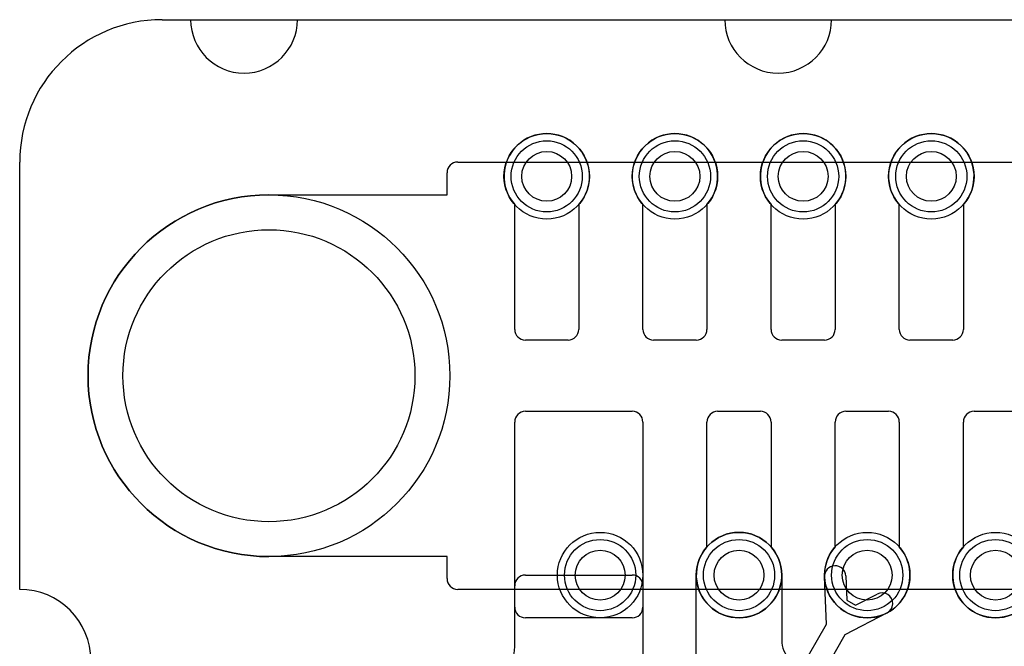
# Model space of a CAD drawing. Extents: x 0 to 20.5, y -0.9 to 20.
# Tile 13 of 18: x 0 to 6.9, y 15.6 to 20. Entities that reach past the tile are written whole.
import ezdxf

# ---------------------------------------------------------------- set-up
doc = ezdxf.new("R2010")
doc.units = 0
for name, color, linetype in [('Hole', 1, 'CONTINUOUS'), ('L1', 3, 'CONTINUOUS'), ('L4', 3, 'CONTINUOUS'), ('Outline', 7, 'CONTINUOUS'), ('PartsArea-A', 111, 'CONTINUOUS'), ('PartsArea-B', 111, 'CONTINUOUS'), ('Resist-A', 2, 'CONTINUOUS'), ('Resist-B', 2, 'CONTINUOUS')]:
    doc.layers.add(name, color=color, linetype=linetype)

msp = doc.modelspace()

# ---------------------------------------------------------------- linework, layer by layer
at = {"layer": 'Hole'}
for centre, radius in [((3.7, 18.9), 0.175), ((4.6, 18.9), 0.175), ((5.5, 18.9), 0.175), ((6.4, 18.9), 0.175), ((1.75, 17.5), 1.025), ((4.075, 16.1), 0.175), ((5.05, 16.1), 0.175), ((5.95, 16.1), 0.175), ((6.85, 16.1), 0.175)]:
    msp.add_circle(centre, radius, dxfattribs=at)
at = {"layer": 'L1'}
for p, q in [((3.475, 17.825), (3.475, 18.70157)), ((3.925, 18.70157), (3.925, 17.825)), ((4.375, 17.825), (4.375, 18.70157)), ((4.825, 18.70157), (4.825, 17.825)), ((5.275, 17.825), (5.275, 18.70157)), ((5.725, 18.70157), (5.725, 17.825)), ((6.175, 17.825), (6.175, 18.70157)), ((6.625, 18.70157), (6.625, 17.825)), ((3.85, 17.75), (3.55, 17.75)), ((4.75, 17.75), (4.45, 17.75)), ((5.65, 17.75), (5.35, 17.75)), ((6.55, 17.75), (6.25, 17.75)), ((3.55, 17.25), (4.3, 17.25)), ((4.9, 17.25), (5.2, 17.25)), ((5.8, 17.25), (6.1, 17.25)), ((6.7, 17.25), (7, 17.25)), ((3.475, 15.875), (3.475, 17.175)), ((4.375, 17.175), (4.375, 15.875)), ((4.825, 16.29843), (4.825, 17.175)), ((5.275, 17.175), (5.275, 16.29843)), ((5.725, 16.29843), (5.725, 17.175)), ((6.175, 17.175), (6.175, 16.29843)), ((6.625, 16.29843), (6.625, 17.175)), ((3.54997, 16.1), (4.30003, 16.1)), ((5.66416, 15.75492), (5.65027, 16.08747)), ((5.80013, 16.09373), (5.80727, 15.9229)), ((3.475, 15.6), (3.475, 16.02503)), ((4.375, 16.02503), (4.375, 14.9)), ((5.80727, 15.9229), (5.868, 15.88784)), ((5.868, 15.88784), (6.01951, 15.96707)), ((6.08901, 15.83415), (5.79406, 15.67992)), ((4.3, 15.8), (3.55, 15.8)), ((5.34758, 15.20659), (5.66416, 15.75492)), ((5.79406, 15.67992), (5.47748, 15.13159))]:
    msp.add_line(p, q, dxfattribs=at)
for centre in [(3.7, 18.9), (4.6, 18.9), (5.5, 18.9), (6.4, 18.9), (4.075, 16.1), (5.05, 16.1), (5.95, 16.1), (6.85, 16.1)]:
    msp.add_circle(centre, 0.3, dxfattribs=at)
for centre, radius, start, end in [((3.7, 18.9), 0.3, -41.409429, -138.590571), ((4.6, 18.9), 0.3, -41.409429, -138.590571), ((5.5, 18.9), 0.3, -41.409429, -138.590571), ((6.4, 18.9), 0.3, -41.409429, -138.590571), ((3.55, 17.825), 0.075, 180, -90), ((3.85, 17.825), 0.075, -90, 0), ((4.45, 17.825), 0.075, 180, -90), ((4.75, 17.825), 0.075, -90, 0), ((5.35, 17.825), 0.075, 180, -90), ((5.65, 17.825), 0.075, -90, 0), ((6.25, 17.825), 0.075, 180, -90), ((6.55, 17.825), 0.075, -90, 0), ((3.55, 17.175), 0.075, 90, 180), ((4.3, 17.175), 0.075, 0, 90), ((4.9, 17.175), 0.075, 90, 180), ((5.2, 17.175), 0.075, 0, 90), ((5.8, 17.175), 0.075, 90, 180), ((6.1, 17.175), 0.075, 0, 90), ((6.7, 17.175), 0.075, 90, 180), ((5.05, 16.1), 0.3, 138.590571, 41.409429), ((5.95, 16.1), 0.3, 138.590571, 41.409429), ((6.85, 16.1), 0.3, 138.590571, 41.409429), ((5.7252, 16.0906), 0.075, 2.391987, -177.608137), ((3.54997, 16.02503), 0.07497, 90, 180), ((4.30003, 16.02503), 0.07497, 0, 90), ((6.05426, 15.90061), 0.075, -62.396241, 117.605561), ((3.55, 15.875), 0.075, 180, -90), ((4.3, 15.875), 0.075, -90, 0), ((3.175, 15.6), 0.3, -90, 0)]:
    msp.add_arc(centre, radius, start, end, dxfattribs=at)
at = {"layer": 'L4'}
for p, q in [((3.475, 17.825), (3.475, 18.70157)), ((3.925, 18.70157), (3.925, 17.825)), ((4.375, 17.825), (4.375, 18.70157)), ((4.825, 18.70157), (4.825, 17.825)), ((5.275, 17.825), (5.275, 18.70157)), ((5.725, 18.70157), (5.725, 17.825)), ((6.175, 17.825), (6.175, 18.70157)), ((6.625, 18.70157), (6.625, 17.825)), ((3.85, 17.75), (3.55, 17.75)), ((4.75, 17.75), (4.45, 17.75)), ((5.65, 17.75), (5.35, 17.75)), ((6.55, 17.75), (6.25, 17.75)), ((3.55, 17.25), (4.3, 17.25)), ((4.9, 17.25), (5.2, 17.25)), ((5.8, 17.25), (6.1, 17.25)), ((6.7, 17.25), (7, 17.25)), ((3.475, 15.875), (3.475, 17.175)), ((4.375, 17.175), (4.375, 15.875)), ((4.825, 16.29843), (4.825, 17.175)), ((5.275, 17.175), (5.275, 16.29843)), ((5.725, 16.29843), (5.725, 17.175)), ((6.175, 17.175), (6.175, 16.29843)), ((6.625, 16.29843), (6.625, 17.175)), ((4.75, 15.23284), (4.75, 16.1)), ((5.35, 16.1), (5.35, 15.64498)), ((4.3, 15.8), (3.55, 15.8))]:
    msp.add_line(p, q, dxfattribs=at)
for centre in [(3.7, 18.9), (4.6, 18.9), (5.5, 18.9), (6.4, 18.9), (4.075, 16.1), (5.05, 16.1), (5.95, 16.1), (6.85, 16.1)]:
    msp.add_circle(centre, 0.3, dxfattribs=at)
for centre, radius, start, end in [((3.7, 18.9), 0.3, -41.409429, -138.590571), ((4.6, 18.9), 0.3, -41.409429, -138.590571), ((5.5, 18.9), 0.3, -41.409429, -138.590571), ((6.4, 18.9), 0.3, -41.409429, -138.590571), ((3.55, 17.825), 0.075, 180, -90), ((3.85, 17.825), 0.075, -90, 0), ((4.45, 17.825), 0.075, 180, -90), ((4.75, 17.825), 0.075, -90, 0), ((5.35, 17.825), 0.075, 180, -90), ((5.65, 17.825), 0.075, -90, 0), ((6.25, 17.825), 0.075, 180, -90), ((6.55, 17.825), 0.075, -90, 0), ((3.55, 17.175), 0.075, 90, 180), ((4.3, 17.175), 0.075, 0, 90), ((4.9, 17.175), 0.075, 90, 180), ((5.2, 17.175), 0.075, 0, 90), ((5.8, 17.175), 0.075, 90, 180), ((6.1, 17.175), 0.075, 0, 90), ((6.7, 17.175), 0.075, 90, 180), ((5.05, 16.1), 0.3, 0, 180), ((5.05, 16.1), 0.3, 138.590571, 41.409429), ((5.95, 16.1), 0.3, 138.590571, 41.409429), ((6.85, 16.1), 0.3, 138.590571, 41.409429), ((3.55, 15.875), 0.075, 180, -90), ((4.3, 15.875), 0.075, -90, 0), ((5.55, 15.64498), 0.2, 180, -135)]:
    msp.add_arc(centre, radius, start, end, dxfattribs=at)
at = {"layer": 'Outline'}
for p, q in [((1, 20), (1.2, 20)), ((1.95, 20), (4.95, 20)), ((5.7, 20), (14.3, 20)), ((0, 16), (0, 19))]:
    msp.add_line(p, q, dxfattribs=at)
for centre, radius, start, end in [((1, 19), 1, 90, 180), ((1.575, 20), 0.375, 180, 0), ((5.325, 20), 0.375, 180, 0), ((0, 15.5), 0.5, -90, 90)]:
    msp.add_arc(centre, radius, start, end, dxfattribs=at)
at = {"layer": 'PartsArea-A'}
for p, q in [((1, 20), (19, 20)), ((0, 16), (0, 19))]:
    msp.add_line(p, q, dxfattribs=at)
for centre, radius, start, end in [((1, 19), 1, 90, 180), ((0, 15.5), 0.5, -90, 90)]:
    msp.add_arc(centre, radius, start, end, dxfattribs=at)
at = {"layer": 'PartsArea-B'}
for p, q in [((1, 20), (19, 20)), ((0, 16), (0, 19))]:
    msp.add_line(p, q, dxfattribs=at)
for centre, radius, start, end in [((1, 19), 1, 90, 180), ((0, 15.5), 0.5, -90, 90)]:
    msp.add_arc(centre, radius, start, end, dxfattribs=at)
at = {"layer": 'Resist-A'}
for p, q in [((3.075, 19), (16.925, 19)), ((3, 18.77), (3, 18.925)), ((1.75, 18.77), (3, 18.77)), ((3, 16.23), (1.75, 16.23)), ((3, 16.075), (3, 16.23)), ((16.925, 16), (3.075, 16))]:
    msp.add_line(p, q, dxfattribs=at)
for centre, radius in [((3.7, 18.9), 0.25), ((4.6, 18.9), 0.25), ((5.5, 18.9), 0.25), ((6.4, 18.9), 0.25), ((1.75, 17.5), 1.27), ((4.075, 16.1), 0.25), ((5.05, 16.1), 0.25), ((5.95, 16.1), 0.25), ((6.85, 16.1), 0.25)]:
    msp.add_circle(centre, radius, dxfattribs=at)
for centre, radius, start, end in [((3.075, 18.925), 0.075, 90, 180), ((1.75, 17.5), 1.27, 90, -90), ((3.075, 16.075), 0.075, 180, -90)]:
    msp.add_arc(centre, radius, start, end, dxfattribs=at)
at = {"layer": 'Resist-B'}
for p, q in [((3.075, 19), (16.925, 19)), ((3, 18.77), (3, 18.925)), ((1.75, 18.77), (3, 18.77)), ((3, 16.23), (1.75, 16.23)), ((3, 16.075), (3, 16.23)), ((16.925, 16), (3.075, 16))]:
    msp.add_line(p, q, dxfattribs=at)
for centre, radius in [((3.7, 18.9), 0.25), ((4.6, 18.9), 0.25), ((5.5, 18.9), 0.25), ((6.4, 18.9), 0.25), ((1.75, 17.5), 1.27), ((4.075, 16.1), 0.25), ((5.05, 16.1), 0.25), ((5.95, 16.1), 0.25), ((6.85, 16.1), 0.25)]:
    msp.add_circle(centre, radius, dxfattribs=at)
for centre, radius, start, end in [((3.075, 18.925), 0.075, 90, 180), ((1.75, 17.5), 1.27, 90, -90), ((3.075, 16.075), 0.075, 180, -90)]:
    msp.add_arc(centre, radius, start, end, dxfattribs=at)

doc.saveas('drawing.dxf')
